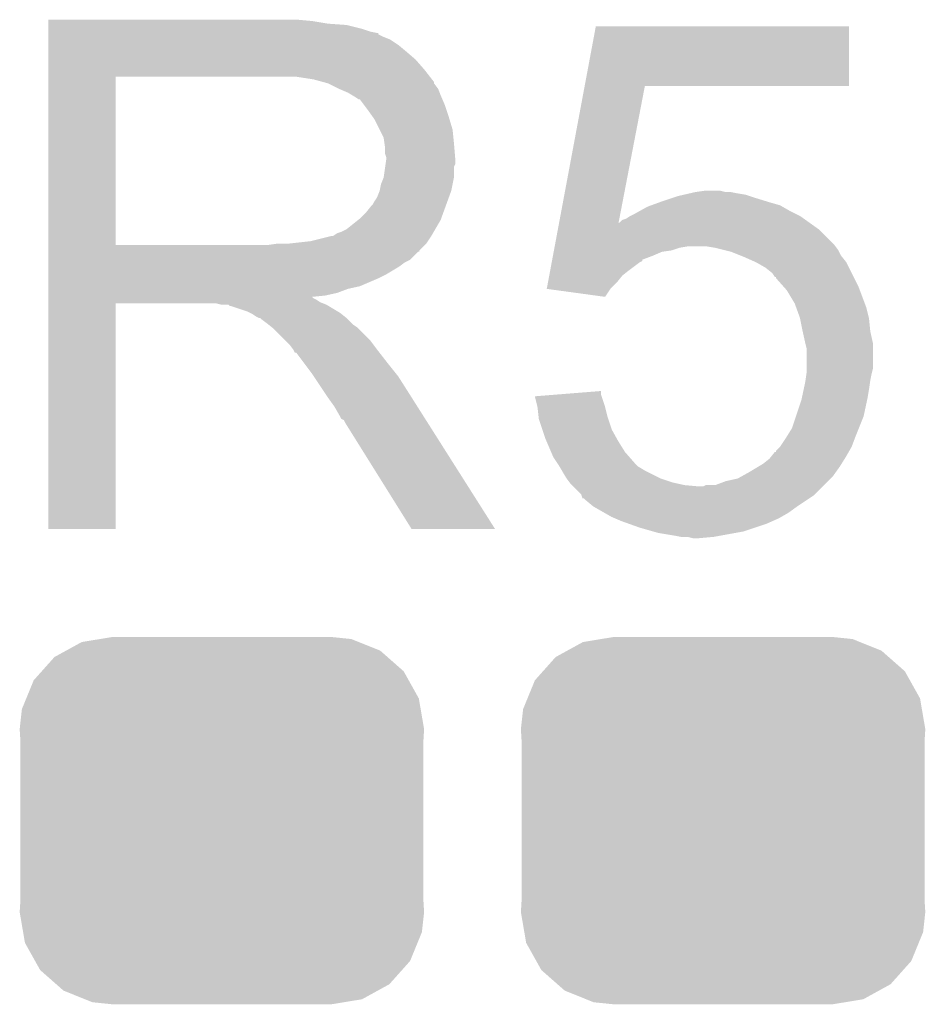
# Model space of a CAD drawing. Extents: x -1.3 to 24.2, y -3.9 to 39.2.
# Tile 36 of 40: x 13.3 to 15, y 29.1 to 31. Entities that reach past the tile are written whole.
import ezdxf

# ---------------------------------------------------------------- set-up
doc = ezdxf.new("R2010")
doc.units = 0
doc.layers.get('0').update_dxf_attribs({"linetype": 'CONTINUOUS'})
doc.layers.add('ACCEL_36_CLICK_V100_GTO', color=14, linetype='CONTINUOUS')
doc.layers.add('ACCEL_36_CLICK_V100_GTS', color=12, linetype='CONTINUOUS')

# ---------------------------------------------------------------- blocks, each defined once
blk = doc.blocks.new('CUSTOM_73')
for points in [[(-0.298526, 0.325596), (-0.268438, 0.342124), (0.30335, 0.325596), (0.2622, 0.342124)], [(-0.268438, 0.342124), (-0.233628, 0.347838), (0.2622, 0.342124), (0.247972, 0.347838)], [(-0.233628, 0.347838), (-0.20955, 0.35179), (0.247972, 0.347838), (0.20955, 0.35179)], [(-0.320744, 0.31339), (-0.298526, 0.325596), (0.317222, 0.31339), (0.30335, 0.325596)], [(-0.34504, 0.286174), (-0.320744, 0.31339), (0.348152, 0.286174), (0.317222, 0.31339)], [(-0.360486, 0.26887), (-0.34504, 0.286174), (0.357822, 0.26887), (0.348152, 0.286174)], [(-0.37475, 0.234078), (-0.360486, 0.26887), (0.377262, 0.234078), (0.357822, 0.26887)], [(-0.383124, 0.213652), (-0.37475, 0.234078), (0.380766, 0.213652), (0.377262, 0.234078)], [(-0.38735, 0.17526), (-0.383124, 0.213652), (0.38735, 0.17526), (0.380766, 0.213652)], [(-0.38608, 0.154124), (-0.38735, 0.17526), (0.38608, 0.154124), (0.38735, 0.17526)], [(-0.38608, -0.154124), (-0.38608, 0.154124), (0.38608, -0.154124), (0.38608, 0.154124)], [(-0.38735, -0.17526), (-0.38608, -0.154124), (0.38735, -0.17526), (0.38608, -0.154124)], [(-0.380764, -0.213652), (-0.38735, -0.17526), (0.383124, -0.213652), (0.38735, -0.17526)], [(-0.377262, -0.234078), (-0.380764, -0.213652), (0.374748, -0.234078), (0.383124, -0.213652)], [(-0.35782, -0.26887), (-0.377262, -0.234078), (0.360486, -0.26887), (0.374748, -0.234078)], [(-0.348152, -0.286174), (-0.35782, -0.26887), (0.345038, -0.286174), (0.360486, -0.26887)], [(-0.31722, -0.31339), (-0.348152, -0.286174), (0.320744, -0.31339), (0.345038, -0.286174)], [(-0.30335, -0.325596), (-0.31722, -0.31339), (0.298524, -0.325596), (0.320744, -0.31339)], [(-0.262198, -0.342124), (-0.30335, -0.325596), (0.268438, -0.342124), (0.298524, -0.325596)], [(-0.247972, -0.347838), (-0.262198, -0.342124), (0.233626, -0.347838), (0.268438, -0.342124)], [(-0.20955, -0.35179), (-0.247972, -0.347838), (0.20955, -0.35179), (0.233626, -0.347838)]]:
    blk.add_solid(points)

msp = doc.modelspace()

# ---------------------------------------------------------------- linework, layer by layer
at = {"layer": 'ACCEL_36_CLICK_V100_GTO'}
for points in [[(13.335022, 30.99562), (13.335024, 30.99816), (13.84046, 30.99562), (13.81252, 30.99816)], [(13.335022, 30.99054), (13.335022, 30.99562), (13.870938, 30.99054), (13.84046, 30.99562)], [(13.335022, 30.988), (13.335022, 30.99054), (13.9065, 30.988), (13.870938, 30.99054)], [(13.335022, 30.98038), (13.335022, 30.988), (13.936978, 30.98038), (13.9065, 30.988)], [(13.335022, 30.9753), (13.335022, 30.98038), (13.952222, 30.9753), (13.936978, 30.98038)], [(13.335022, 30.97276), (13.335022, 30.9753), (13.964922, 30.97276), (13.952222, 30.9753)], [(13.335022, 30.972736), (13.335022, 30.97276), (13.96746, 30.972736), (13.964922, 30.97276)], [(13.335022, 30.970214), (13.335022, 30.972736), (13.967476, 30.970214), (13.96746, 30.972736)], [(13.335022, 30.96514), (13.335022, 30.970214), (13.97762, 30.96514), (13.967476, 30.970214)], [(14.362676, 30.87116), (14.384034, 30.985436), (14.869136, 30.87116), (14.86916, 30.985436)], [(14.384034, 30.985436), (14.38404, 30.98546), (14.86916, 30.985436), (14.38404, 30.98546)], [(13.335022, 30.960058), (13.335022, 30.96514), (13.990322, 30.960058), (13.97762, 30.96514)], [(13.335022, 30.9499), (13.335022, 30.960058), (14.00556, 30.9499), (13.990322, 30.960058)], [(13.335022, 30.9372), (13.335022, 30.9499), (14.0208, 30.9372), (14.00556, 30.9499)], [(13.335022, 30.92196), (13.335022, 30.9372), (14.038582, 30.92196), (14.0208, 30.9372)], [(13.33502, 30.901642), (13.335022, 30.92196), (14.05636, 30.901642), (14.038582, 30.92196)], [(13.33502, 30.88894), (13.33502, 30.901642), (14.066238, 30.88894), (14.05636, 30.901642)], [(13.335012, 30.566382), (13.33502, 30.888918), (13.464542, 30.566382), (13.464542, 30.888918)], [(13.33502, 30.888918), (13.33502, 30.88894), (13.464542, 30.888918), (13.77188, 30.88894)], [(13.843002, 30.88386), (13.809982, 30.88894), (14.07019, 30.88386), (14.066238, 30.88894)], [(13.861636, 30.878778), (13.843002, 30.88386), (14.07414, 30.878778), (14.07019, 30.88386)], [(13.87094, 30.87624), (13.861636, 30.878778), (14.074144, 30.87624), (14.07414, 30.878778)], [(13.870952, 30.876234), (13.87094, 30.87624), (14.074144, 30.876234), (14.074144, 30.87624)], [(13.891256, 30.866082), (13.870952, 30.876234), (14.08176, 30.866082), (14.074144, 30.876234)], [(13.89126, 30.86608), (13.891256, 30.866082), (14.081762, 30.86608), (14.08176, 30.866082)], [(13.90904, 30.85846), (13.89126, 30.86608), (14.08481, 30.85846), (14.081762, 30.86608)], [(13.91751, 30.85338), (13.90904, 30.85846), (14.08684, 30.85338), (14.08481, 30.85846)], [(14.313778, 30.609546), (14.362672, 30.87114), (14.427694, 30.609546), (14.477996, 30.87114)], [(14.362672, 30.87114), (14.362676, 30.87116), (14.477996, 30.87114), (14.869136, 30.87116)], [(13.92174, 30.850842), (13.91751, 30.85338), (14.087928, 30.850842), (14.08684, 30.85338)], [(13.929364, 30.84576), (13.92174, 30.850842), (14.090106, 30.84576), (14.087928, 30.850842)], [(13.931904, 30.845752), (13.929364, 30.84576), (14.09011, 30.845752), (14.090106, 30.84576)], [(13.93952, 30.8356), (13.931904, 30.845752), (14.09446, 30.8356), (14.09011, 30.845752)], [(13.94714, 30.82544), (13.93952, 30.8356), (14.097848, 30.82544), (14.09446, 30.8356)], [(13.95621, 30.81274), (13.94714, 30.82544), (14.10208, 30.81274), (14.097848, 30.82544)], [(13.95984, 30.807656), (13.95621, 30.81274), (14.103606, 30.807656), (14.10208, 30.81274)], [(13.97, 30.787338), (13.95984, 30.807656), (14.1097, 30.787338), (14.103606, 30.807656)], [(13.97762, 30.772096), (13.97, 30.787338), (14.111226, 30.772096), (14.1097, 30.787338)], [(13.979072, 30.76194), (13.97762, 30.772096), (14.11224, 30.76194), (14.111226, 30.772096)], [(13.98016, 30.754318), (13.979072, 30.76194), (14.112876, 30.754318), (14.11224, 30.76194)], [(13.980162, 30.741618), (13.98016, 30.754318), (14.113934, 30.741618), (14.112876, 30.754318)], [(13.9827, 30.733996), (13.980162, 30.741618), (14.11457, 30.733996), (14.113934, 30.741618)], [(13.981246, 30.721296), (13.9827, 30.73146), (14.114778, 30.721296), (14.114778, 30.73146)], [(13.9827, 30.731462), (13.9827, 30.733996), (14.11478, 30.731462), (14.11457, 30.733996)], [(13.9827, 30.73146), (13.9827, 30.731462), (14.114778, 30.73146), (14.11478, 30.731462)], [(13.977618, 30.695898), (13.98052, 30.716216), (14.11224, 30.695898), (14.11224, 30.716216)], [(13.98052, 30.716216), (13.981246, 30.721296), (14.11224, 30.716216), (14.114778, 30.721296)], [(13.97254, 30.683198), (13.977618, 30.695898), (14.109698, 30.683198), (14.11224, 30.695898)], [(13.964918, 30.657796), (13.969998, 30.670498), (14.102538, 30.657796), (14.107156, 30.670498)], [(13.969998, 30.6705), (13.97254, 30.683198), (14.107158, 30.6705), (14.109698, 30.683198)], [(13.969998, 30.670498), (13.969998, 30.6705), (14.107156, 30.670498), (14.107158, 30.6705)], [(14.563516, 30.66542), (14.57452, 30.66796), (14.6558, 30.66542), (14.643102, 30.66796)], [(14.57452, 30.66796), (14.592302, 30.6705), (14.632942, 30.66796), (14.622782, 30.6705)], [(13.957298, 30.6451), (13.95984, 30.650178), (14.097922, 30.6451), (14.099768, 30.650178)], [(13.95984, 30.650178), (13.964918, 30.657796), (14.099768, 30.650178), (14.102538, 30.657796)], [(14.490066, 30.64256), (14.504034, 30.64764), (14.737082, 30.64256), (14.7193, 30.64764)], [(14.504034, 30.64764), (14.51102, 30.65018), (14.7193, 30.64764), (14.711046, 30.65018)], [(14.51102, 30.65018), (14.533884, 30.6578), (14.711046, 30.65018), (14.68628, 30.6578)], [(14.533884, 30.6578), (14.5415, 30.660338), (14.68628, 30.6578), (14.678666, 30.660338)], [(14.5415, 30.660338), (14.552502, 30.662878), (14.678666, 30.660338), (14.671042, 30.662878)], [(14.552502, 30.662878), (14.563516, 30.66542), (14.671042, 30.662878), (14.6558, 30.66542)], [(13.931898, 30.617158), (13.9446, 30.62986), (14.087762, 30.617158), (14.09238, 30.62986)], [(13.9446, 30.62986), (13.954758, 30.642558), (14.09238, 30.62986), (14.096998, 30.642558)], [(13.954758, 30.642558), (13.957298, 30.6451), (14.096998, 30.642558), (14.097922, 30.6451)], [(14.46022, 30.62732), (14.469364, 30.6324), (14.765018, 30.62732), (14.75486, 30.6324)], [(14.469364, 30.6324), (14.483082, 30.64002), (14.75486, 30.6324), (14.741528, 30.64002)], [(14.483082, 30.64002), (14.490066, 30.64256), (14.741528, 30.64002), (14.737082, 30.64256)], [(13.906496, 30.596838), (13.928722, 30.614618), (14.076468, 30.596838), (14.08684, 30.614618)], [(13.928722, 30.614618), (13.931898, 30.617158), (14.08684, 30.614618), (14.087762, 30.617158)], [(14.313346, 30.607242), (14.313772, 30.609516), (14.42724, 30.607242), (14.4272, 30.609516)], [(14.313772, 30.609516), (14.313778, 30.609546), (14.4286, 30.609516), (14.429746, 30.609546)], [(14.427684, 30.609492), (14.4272, 30.609516), (14.427684, 30.609492), (14.4286, 30.609516)], [(14.42724, 30.607242), (14.427684, 30.609492), (14.796176, 30.607242), (14.793026, 30.609492)], [(14.427684, 30.609492), (14.427694, 30.609546), (14.793026, 30.609492), (14.79295, 30.609546)], [(14.429746, 30.609546), (14.434824, 30.61462), (14.79295, 30.609546), (14.785846, 30.61462)], [(14.434824, 30.61462), (14.442444, 30.617162), (14.785846, 30.61462), (14.782286, 30.617162)], [(14.442444, 30.617162), (14.450058, 30.622238), (14.782286, 30.617162), (14.775178, 30.622238)], [(14.450058, 30.622238), (14.450062, 30.62224), (14.775178, 30.622238), (14.775176, 30.62224)], [(14.450062, 30.62224), (14.46022, 30.62732), (14.775176, 30.62224), (14.765018, 30.62732)], [(13.888714, 30.589218), (13.896338, 30.59176), (14.072024, 30.589218), (14.073506, 30.59176)], [(13.896338, 30.59176), (13.906496, 30.596838), (14.073506, 30.59176), (14.076468, 30.596838)], [(14.305704, 30.566358), (14.311402, 30.596838), (14.84122, 30.566358), (14.810742, 30.596838)], [(14.311402, 30.596838), (14.313346, 30.607242), (14.810742, 30.596838), (14.796176, 30.607242)], [(13.792198, 30.5689), (13.837918, 30.57398), (14.058898, 30.5689), (14.062286, 30.57398)], [(13.837918, 30.57398), (13.878558, 30.58414), (14.062286, 30.57398), (14.069062, 30.58414)], [(13.881096, 30.58414), (13.888714, 30.589218), (14.069062, 30.58414), (14.072024, 30.589218)], [(13.335012, 30.56636), (13.335012, 30.566382), (13.754098, 30.56636), (13.464542, 30.566382)], [(13.335012, 30.556196), (13.335012, 30.56636), (14.0462, 30.556196), (14.05636, 30.56636)], [(13.335012, 30.55366), (13.335012, 30.556196), (14.046176, 30.55366), (14.0462, 30.556196)], [(13.335012, 30.553654), (13.335012, 30.55366), (14.043654, 30.553654), (14.046176, 30.55366)], [(13.335012, 30.538418), (13.335012, 30.553654), (14.028416, 30.538418), (14.043654, 30.553654)], [(13.754098, 30.56636), (13.771864, 30.568898), (14.05636, 30.56636), (14.058898, 30.568898)], [(13.771864, 30.568898), (13.77188, 30.5689), (14.058898, 30.568898), (14.058898, 30.5689)], [(14.301908, 30.54604), (14.303332, 30.553658), (14.49324, 30.54604), (14.511018, 30.553658)], [(14.303332, 30.553658), (14.303806, 30.5562), (14.511018, 30.553658), (14.528798, 30.5562)], [(14.303806, 30.5562), (14.304756, 30.561278), (14.528798, 30.5562), (14.544038, 30.561278)], [(14.304756, 30.561278), (14.30523, 30.56382), (14.544038, 30.561278), (14.559278, 30.56382)], [(14.30523, 30.56382), (14.305704, 30.566358), (14.843124, 30.56382), (14.84122, 30.566358)], [(14.61262, 30.56128), (14.597378, 30.56382), (14.84503, 30.56128), (14.843124, 30.56382)], [(14.632948, 30.556198), (14.61262, 30.56128), (14.84884, 30.556198), (14.84503, 30.56128)], [(14.643098, 30.55366), (14.632948, 30.556198), (14.85011, 30.55366), (14.84884, 30.556198)], [(14.662146, 30.546042), (14.643098, 30.55366), (14.85392, 30.546042), (14.85011, 30.55366)], [(13.335012, 30.533338), (13.335012, 30.538418), (14.018262, 30.533338), (14.028416, 30.538418)], [(14.299534, 30.533338), (14.300008, 30.535874), (14.467842, 30.533338), (14.472904, 30.535874)], [(14.300008, 30.535874), (14.30048, 30.538402), (14.472904, 30.535874), (14.47292, 30.538402)], [(14.30048, 30.538402), (14.301908, 30.54604), (14.47292, 30.538402), (14.49324, 30.54604)], [(14.6685, 30.5435), (14.662146, 30.546042), (14.855954, 30.5435), (14.85392, 30.546042)], [(14.691358, 30.53334), (14.6685, 30.5435), (14.864082, 30.53334), (14.855954, 30.5435)], [(13.33501, 30.51048), (13.335012, 30.525718), (13.9827, 30.51048), (14.008098, 30.525718)], [(13.335012, 30.525718), (13.335012, 30.533338), (14.008098, 30.525718), (14.018262, 30.533338)], [(14.294786, 30.507938), (14.296686, 30.5181), (14.434818, 30.507938), (14.44752, 30.5181)], [(14.296686, 30.5181), (14.299534, 30.533338), (14.44752, 30.5181), (14.467842, 30.533338)], [(14.691362, 30.533338), (14.691358, 30.53334), (14.864082, 30.533338), (14.864082, 30.53334)], [(14.709138, 30.523182), (14.691362, 30.533338), (14.86916, 30.523182), (14.864082, 30.533338)], [(14.721838, 30.513022), (14.709138, 30.523182), (14.87424, 30.513022), (14.86916, 30.523182)], [(13.33501, 30.50286), (13.33501, 30.51048), (13.96746, 30.50286), (13.9827, 30.51048)], [(13.33501, 30.48762), (13.33501, 30.50286), (13.931898, 30.48762), (13.96746, 30.50286)], [(14.292412, 30.49524), (14.294786, 30.507938), (14.42466, 30.49524), (14.434818, 30.507938)], [(14.726918, 30.505408), (14.721838, 30.513022), (14.878048, 30.505408), (14.87424, 30.513022)], [(14.729436, 30.5054), (14.726918, 30.505408), (14.878052, 30.5054), (14.878048, 30.505408)], [(14.72946, 30.502864), (14.729436, 30.5054), (14.87932, 30.502864), (14.878052, 30.5054)], [(14.743008, 30.48762), (14.72946, 30.502864), (14.88694, 30.48762), (14.87932, 30.502864)], [(13.33501, 30.482538), (13.33501, 30.48762), (13.909038, 30.482538), (13.931898, 30.48762)], [(13.33501, 30.47492), (13.33501, 30.482538), (13.888718, 30.47492), (13.909038, 30.482538)], [(14.290044, 30.482564), (14.292412, 30.49524), (14.411984, 30.482564), (14.42466, 30.49524)], [(14.29022, 30.48254), (14.290044, 30.482564), (14.41196, 30.48254), (14.411984, 30.482564)], [(14.401788, 30.467302), (14.29022, 30.48254), (14.401788, 30.467302), (14.41196, 30.48254)], [(14.749778, 30.480002), (14.743008, 30.48762), (14.889798, 30.480002), (14.88694, 30.48762)], [(14.76502, 30.454602), (14.749778, 30.480002), (14.899322, 30.454602), (14.889798, 30.480002)], [(13.33501, 30.46984), (13.33501, 30.47492), (13.865858, 30.46984), (13.888718, 30.47492)], [(13.33501, 30.467262), (13.33501, 30.46984), (13.840494, 30.467262), (13.865858, 30.46984)], [(13.33501, 30.464758), (13.33501, 30.467262), (13.843004, 30.464758), (13.840494, 30.467262)], [(13.33501, 30.462218), (13.33501, 30.464758), (13.848082, 30.462218), (13.843004, 30.464758)], [(13.33501, 30.45714), (13.33501, 30.462218), (13.855698, 30.45714), (13.848082, 30.462218)], [(13.335, 30.022824), (13.33501, 30.454576), (13.464516, 30.022824), (13.46454, 30.454576)], [(13.33501, 30.4546), (13.33501, 30.45714), (13.86205, 30.4546), (13.855698, 30.45714)], [(13.33501, 30.454576), (13.33501, 30.4546), (13.46454, 30.454576), (13.657578, 30.4546)], [(13.667738, 30.45206), (13.657578, 30.4546), (13.868402, 30.45206), (13.86205, 30.4546)], [(13.682974, 30.449526), (13.680436, 30.45206), (13.872626, 30.449526), (13.868402, 30.45206)], [(13.685516, 30.44952), (13.682974, 30.449526), (13.872636, 30.44952), (13.872626, 30.449526)], [(13.715998, 30.43936), (13.685516, 30.44952), (13.889568, 30.43936), (13.872636, 30.44952)], [(13.721078, 30.43682), (13.715998, 30.43936), (13.8938, 30.43682), (13.889568, 30.43936)], [(14.767792, 30.446978), (14.76502, 30.454602), (14.90218, 30.446978), (14.899322, 30.454602)], [(14.775178, 30.42666), (14.767792, 30.446978), (14.90726, 30.42666), (14.90218, 30.446978)], [(13.726158, 30.43428), (13.721078, 30.43682), (13.896976, 30.43428), (13.8938, 30.43682)], [(13.733778, 30.429202), (13.726158, 30.43428), (13.903324, 30.429202), (13.896976, 30.43428)], [(13.738856, 30.426662), (13.733778, 30.429202), (13.906498, 30.426662), (13.903324, 30.429202)], [(13.741396, 30.42666), (13.738856, 30.426662), (13.9065, 30.42666), (13.906498, 30.426662)], [(13.74394, 30.424122), (13.741396, 30.42666), (13.909038, 30.424122), (13.9065, 30.42666)], [(13.7541, 30.4165), (13.74394, 30.424122), (13.91666, 30.4165), (13.909038, 30.424122)], [(14.77518, 30.426658), (14.775178, 30.42666), (14.90726, 30.426658), (14.90726, 30.42666)], [(14.78026, 30.40126), (14.77518, 30.426658), (14.9098, 30.40126), (14.90726, 30.426658)], [(13.757276, 30.41396), (13.7541, 30.4165), (13.9192, 30.41396), (13.91666, 30.4165)], [(13.763628, 30.408878), (13.757276, 30.41396), (13.926822, 30.408878), (13.9192, 30.41396)], [(13.766798, 30.406342), (13.763628, 30.408878), (13.929358, 30.406342), (13.926822, 30.408878)], [(13.789662, 30.383478), (13.766798, 30.406342), (13.95222, 30.383478), (13.929358, 30.406342)], [(13.797278, 30.37586), (13.789662, 30.383478), (13.957936, 30.37586), (13.95222, 30.383478)], [(14.78534, 30.3784), (14.78026, 30.40126), (14.91488, 30.3784), (14.9098, 30.40126)], [(13.804898, 30.365698), (13.797278, 30.37586), (13.965558, 30.365698), (13.957936, 30.37586)], [(13.80617, 30.36316), (13.804898, 30.365698), (13.96746, 30.36316), (13.965558, 30.365698)], [(14.785342, 30.378398), (14.78534, 30.3784), (14.91488, 30.378398), (14.91488, 30.3784)], [(14.78788, 30.368242), (14.785342, 30.378398), (14.91488, 30.368242), (14.91488, 30.378398)], [(14.78788, 30.330138), (14.78788, 30.368242), (14.91488, 30.330138), (14.91488, 30.368242)], [(13.807434, 30.360636), (13.80617, 30.36316), (13.969424, 30.360636), (13.96746, 30.36316)], [(13.80997, 30.36062), (13.807434, 30.360636), (13.969436, 30.36062), (13.969424, 30.360636)], [(13.825216, 30.3403), (13.80997, 30.36062), (13.98524, 30.3403), (13.969436, 30.36062)], [(13.84046, 30.31998), (13.825216, 30.3403), (14.001496, 30.31998), (13.98524, 30.3403)], [(14.78788, 30.322522), (14.78788, 30.330138), (14.912974, 30.322522), (14.91488, 30.330138)], [(13.843848, 30.314898), (13.84046, 30.31998), (14.00556, 30.314898), (14.001496, 30.31998)], [(13.862474, 30.28696), (13.843848, 30.314898), (14.02334, 30.28696), (14.00556, 30.314898)], [(14.78534, 30.30474), (14.785702, 30.30728), (14.909436, 30.30474), (14.9098, 30.30728)], [(14.785702, 30.30728), (14.787516, 30.31998), (14.9098, 30.30728), (14.91234, 30.31998)], [(14.787516, 30.31998), (14.78788, 30.322522), (14.91234, 30.31998), (14.912974, 30.322522)], [(14.778808, 30.27426), (14.782074, 30.2895), (14.90472, 30.27426), (14.90726, 30.2895)], [(14.782074, 30.2895), (14.78534, 30.30474), (14.90726, 30.2895), (14.909436, 30.30474)], [(13.87094, 30.27426), (13.862474, 30.28696), (14.031398, 30.27426), (14.02334, 30.28696)], [(13.88364, 30.256482), (13.87094, 30.27426), (14.042678, 30.256482), (14.031398, 30.27426)], [(14.267186, 30.276774), (14.299234, 30.279338), (14.395038, 30.276774), (14.394182, 30.279338)], [(14.27226, 30.25648), (14.267186, 30.276774), (14.401798, 30.25648), (14.395038, 30.276774)], [(14.299234, 30.279338), (14.39418, 30.286934), (14.394182, 30.279338), (14.39418, 30.286934)], [(14.77772, 30.269182), (14.778808, 30.27426), (14.90363, 30.269182), (14.90472, 30.27426)], [(13.8938, 30.238698), (13.88364, 30.256482), (14.05396, 30.238698), (14.042678, 30.256482)], [(14.274518, 30.236162), (14.27226, 30.25648), (14.40688, 30.236162), (14.401798, 30.25648)], [(14.767558, 30.238698), (14.77772, 30.269182), (14.897098, 30.238698), (14.90363, 30.269182)], [(13.89634, 30.233626), (13.8938, 30.238698), (14.057178, 30.233626), (14.05396, 30.238698)], [(13.901414, 30.23108), (13.89634, 30.233626), (14.058794, 30.23108), (14.057178, 30.233626)], [(14.2748, 30.233622), (14.274518, 30.236162), (14.407728, 30.233622), (14.40688, 30.236162)], [(14.281576, 30.213298), (14.2748, 30.233622), (14.4145, 30.213298), (14.407728, 30.233622)], [(14.75994, 30.215838), (14.767558, 30.238698), (14.887954, 30.215838), (14.897098, 30.238698)], [(13.903962, 30.226), (13.901414, 30.23108), (14.062016, 30.226), (14.058794, 30.23108)], [(14.03096, 30.02281), (13.903962, 30.226), (14.19093, 30.02281), (14.062016, 30.226)], [(14.2875, 30.19552), (14.281576, 30.213298), (14.424378, 30.19552), (14.4145, 30.213298)], [(14.750414, 30.2006), (14.75994, 30.215838), (14.88186, 30.2006), (14.887954, 30.215838)], [(14.289678, 30.19044), (14.2875, 30.19552), (14.4272, 30.19044), (14.424378, 30.19552)], [(14.73708, 30.18028), (14.74724, 30.19552), (14.87424, 30.18028), (14.879954, 30.19552)], [(14.74724, 30.19552), (14.750414, 30.2006), (14.879954, 30.19552), (14.88186, 30.2006)], [(14.298386, 30.170118), (14.289678, 30.19044), (14.4399, 30.170118), (14.4272, 30.19044)], [(14.729466, 30.172666), (14.737078, 30.180278), (14.869888, 30.172666), (14.87424, 30.180278)], [(14.737078, 30.180278), (14.73708, 30.18028), (14.87424, 30.180278), (14.87424, 30.18028)], [(14.30274, 30.159958), (14.298386, 30.170118), (14.44879, 30.159958), (14.4399, 30.170118)], [(14.309516, 30.1498), (14.30274, 30.159958), (14.457678, 30.1498), (14.44879, 30.159958)], [(14.70406, 30.14726), (14.716762, 30.157422), (14.854554, 30.14726), (14.860904, 30.157422)], [(14.716762, 30.157422), (14.720826, 30.1625), (14.860904, 30.157422), (14.86408, 30.1625)], [(14.720826, 30.1625), (14.726926, 30.17012), (14.86408, 30.1625), (14.868434, 30.17012)], [(14.726926, 30.17012), (14.72946, 30.170144), (14.868434, 30.17012), (14.868448, 30.170144)], [(14.72946, 30.170144), (14.729466, 30.172666), (14.868448, 30.170144), (14.869888, 30.172666)], [(14.312902, 30.14472), (14.309516, 30.1498), (14.46276, 30.14472), (14.457678, 30.1498)], [(14.314428, 30.142178), (14.312902, 30.14472), (14.465302, 30.142178), (14.46276, 30.14472)], [(14.318998, 30.13456), (14.314428, 30.142178), (14.478, 30.13456), (14.465302, 30.142178)], [(14.67866, 30.13202), (14.695596, 30.142182), (14.84412, 30.13202), (14.85138, 30.142182)], [(14.695596, 30.142182), (14.70406, 30.14726), (14.85138, 30.142182), (14.854554, 30.14726)], [(14.328138, 30.119322), (14.318998, 30.13456), (14.508478, 30.119322), (14.478, 30.13456)], [(14.32814, 30.11932), (14.328138, 30.119322), (14.508482, 30.11932), (14.508478, 30.119322)], [(14.333858, 30.1117), (14.32814, 30.11932), (14.531342, 30.1117), (14.508482, 30.11932)], [(14.632942, 30.11424), (14.655802, 30.11932), (14.82852, 30.11424), (14.8336, 30.11932)], [(14.655802, 30.11932), (14.66494, 30.124398), (14.8336, 30.11932), (14.838678, 30.124398)], [(14.66494, 30.124398), (14.67866, 30.13202), (14.838678, 30.124398), (14.84412, 30.13202)], [(14.33576, 30.109162), (14.333858, 30.1117), (14.542764, 30.109162), (14.531342, 30.1117)], [(14.338302, 30.10662), (14.33576, 30.109162), (14.554202, 30.10662), (14.542764, 30.109162)], [(14.340842, 30.10408), (14.338302, 30.10662), (14.582138, 30.10408), (14.554202, 30.10662)], [(14.356076, 30.08884), (14.340842, 30.10408), (14.80312, 30.08884), (14.81836, 30.10408)], [(14.582138, 30.10408), (14.589764, 30.104082), (14.81836, 30.10408), (14.818362, 30.104082)], [(14.589764, 30.104082), (14.594844, 30.10662), (14.818362, 30.104082), (14.8209, 30.10662)], [(14.594844, 30.10662), (14.612624, 30.106622), (14.8209, 30.10662), (14.820902, 30.106622)], [(14.612624, 30.106622), (14.632942, 30.11424), (14.820902, 30.106622), (14.82852, 30.11424)], [(14.356926, 30.0863), (14.356076, 30.08884), (14.80058, 30.0863), (14.80312, 30.08884)], [(14.358616, 30.081238), (14.356926, 30.0863), (14.792986, 30.081238), (14.80058, 30.0863)], [(14.361156, 30.08122), (14.358616, 30.081238), (14.79296, 30.08122), (14.792986, 30.081238)], [(14.363702, 30.078678), (14.361156, 30.08122), (14.789146, 30.078678), (14.79296, 30.08122)], [(14.378944, 30.06598), (14.363702, 30.078678), (14.7701, 30.06598), (14.789146, 30.078678)], [(14.40117, 30.053278), (14.378944, 30.06598), (14.75232, 30.053278), (14.7701, 30.06598)], [(14.414498, 30.04566), (14.40117, 30.053278), (14.738984, 30.04566), (14.75232, 30.053278)], [(14.420426, 30.04312), (14.414498, 30.04566), (14.734538, 30.04312), (14.738984, 30.04566)], [(14.432282, 30.03804), (14.420426, 30.04312), (14.723108, 30.03804), (14.734538, 30.04312)], [(14.446506, 30.03296), (14.432282, 30.03804), (14.71168, 30.03296), (14.723108, 30.03804)], [(14.46784, 30.02534), (14.446506, 30.03296), (14.68882, 30.02534), (14.71168, 30.03296)], [(14.49451, 30.01772), (14.46784, 30.02534), (14.66596, 30.01772), (14.68882, 30.02534)], [(13.464516, 30.0228), (13.335, 30.022824), (13.464516, 30.0228), (13.464516, 30.022824)], [(14.190936, 30.0228), (14.19093, 30.02281), (14.190936, 30.0228), (14.03096, 30.02281)], [(14.503398, 30.01518), (14.49451, 30.01772), (14.65199, 30.01518), (14.66596, 30.01772)], [(14.53388, 30.0101), (14.503398, 30.01518), (14.62405, 30.0101), (14.65199, 30.01518)], [(14.546578, 30.00756), (14.53388, 30.0101), (14.610082, 30.00756), (14.62405, 30.0101)], [(14.569438, 30.00502), (14.559278, 30.00756), (14.582142, 30.00502), (14.610082, 30.00756)]]:
    msp.add_solid(points, dxfattribs=at)

# ---------------------------------------------------------------- block references
at = {"layer": 'ACCEL_36_CLICK_V100_GTS'}
for p in [(13.66774, 29.464), (14.62786, 29.464)]:
    msp.add_blockref('CUSTOM_73', p, dxfattribs=at)

doc.saveas('drawing.dxf')
